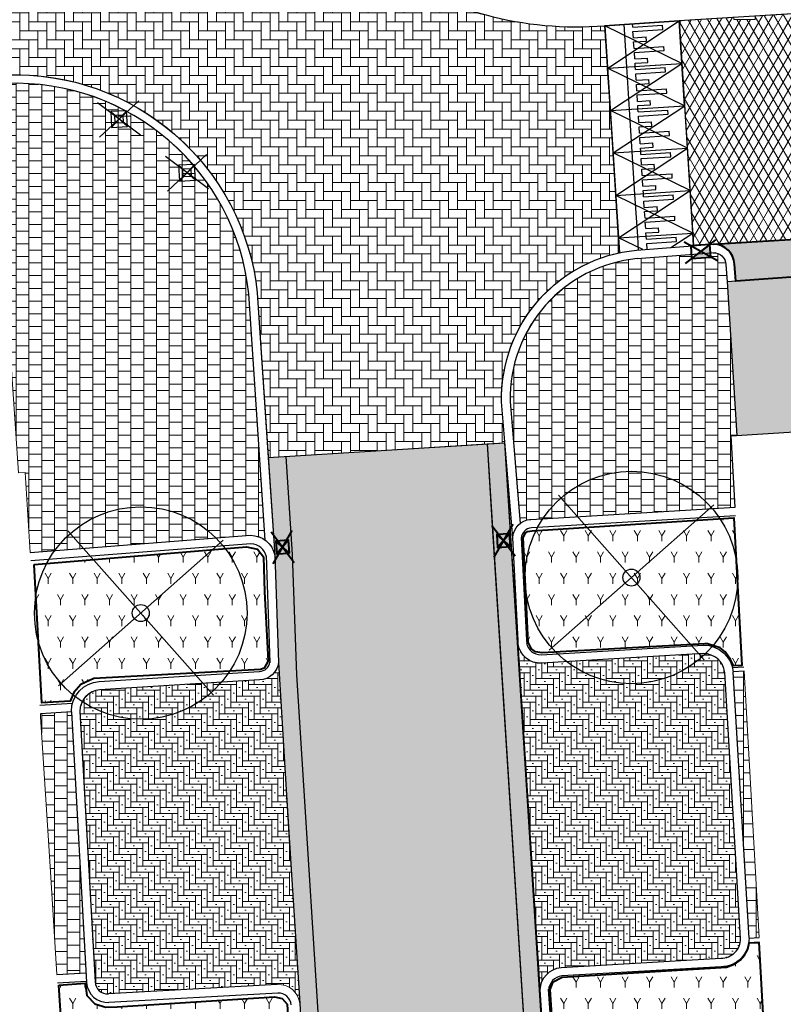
# Model space of a CAD drawing. Header units: metres. Extents: x -1 to 162893, y -2 to 502950.
# Tile 54 of 107: x 162458 to 162476, y 502722 to 502745. Entities that reach past the tile are written whole.
import ezdxf

# ---------------------------------------------------------------- set-up
doc = ezdxf.new("R2010")
doc.units = ezdxf.units.M
for name, color, linetype, lineweight, true_color in [('V-BH-GR-BEPLANTING_CULTUUR-A', 92, 'Continuous', 40, 0x00bd00), ('V-BH-VH-VERHARDING_BETONSTRAATSTEEN-A-Grijs-opritjes', 253, 'Continuous', 40, 0x828282), ('V-WE-VH-VERHARDING_ASFALT-A', 252, 'Continuous', 13, 0x696969), ('V-WE-VH-VERHARDING_BSS_KF_ROOD_ELLEBOOGVERBAND-A', 13, 'Continuous', 13, 0xbd7e7e), ('V-WE-VH-VERHARDING_SBAKSTEEN-A - ROODBRUIN_KEPER', 242, 'Continuous', 13, 0xbd002e), ('V-WE-VH-VERHARDING_TEGEL_300x300x45_GRIJS-A', 253, 'Continuous', 13, 0x828282), ('V-WE-VH-VERHARDING_TEGEL_300x300x60_GRIJS-A', 15, 'Continuous', 13, 0x815656)]:
    doc.layers.add(name, color=color, linetype=linetype, lineweight=lineweight, true_color=true_color)
for name, color, linetype, lineweight in [('V-BH-RI-GWA_KOLK-S', 30, 'Continuous', 40), ('V-BH-VH-GOOT_GEBAKKENKLINKERS_KEIFORMAAT_4STREK-G', 3, 'Continuous', 30), ('V-BH-VH-KANTOPSLUITING_OPSLUITBAND_100X200-G', 150, 'Continuous', 30), ('V-BH-VH-KANTOPSLUITING_TROTTOIRBAND_180 200-G', 6, 'Continuous', 30), ('V-BH-VH-KANTOPSLUITING_VOORKANTBAND-G', 2, 'Continuous', 30), ('V-BH-VH-MATERIAALGRENS-G', 7, 'Continuous', 30), ('V-WE-GR-BEPLANTING-A-250', 92, 'Continuous', 18), ('V-WE-GR-BOOM-S', 1, 'Continuous', 30), ('V-WE-IE-MEUBILAIR_WEGMEUBILAIR_PAAL KUNSTSTOF-S', 7, 'Continuous', 30), ('V-WE-IE-MEUBILAIR_WEGMEUBILAIR_PAAL-S', 7, 'Continuous', 30), ('V-WE-VH-DREMPEL_PREFAB_ELEMENT-S', 30, 'Continuous', 30), ('V-WE-VH-GESLOTENVERHARDING_ASFALT-A-200', 12, 'Continuous', 18), ('V-WE-VH-OPENVERHARDING_BETONSTRAATSTEEN-A', 92, 'Continuous', 18), ('V-WE-VH-OPENVERHARDING_TEGEL-A', 92, 'Continuous', 18), ('V01-WE-VH-OPENVERHARDING_TEGEL-A', 92, 'Continuous', 18)]:
    doc.layers.add(name, color=color, linetype=linetype, lineweight=lineweight)
doc.layers.add('X01-XX-AL-HULPLIJN 01-G', color=1, linetype='Continuous', lineweight=18, true_color=0xff0000, plot=False)
pattern_1 = [(0, (0, 0), (0.3, 0.15), [0.3, -0.3]), (90, (0, 0), (-0.3, 2e-17), [])]
pattern_2 = [(0, (0, 0), (0.138, 0.138), [0.552, -0.276]), (270, (0, 0.414), (0.138, 0.138), [0.552, -0.276]), (0, (0.345, 0.069), (0.138, 0.138), [0, -0.828]), (0, (0.069, 0.207), (0.138, 0.138), [0, -0.828])]
pattern_3 = [(60, (162509.3586, 502748.52543), (-0.288675, 0.5), [0.144338, -0.433013]), (120, (162509.3586, 502748.52543), (-0.57735, -1e-07), [0.144338, -0.433013]), (270, (162509.35858, 502748.52543), (0.288675, -0.5), [0.125, -0.875])]

# ---------------------------------------------------------------- blocks, each defined once
blk = doc.blocks.new('V-SIE-WEG_PAAL_KUNSTSTOF1')
at = {"layer": 'V-WE-IE-MEUBILAIR_WEGMEUBILAIR_PAAL KUNSTSTOF-S'}
for p, q in [((0.504, -0.38), (-0.504, 0.38)), ((-0.461, -0.43), (0.461, 0.43)), ((-0.197, 0.178), (0.197, -0.178)), ((0.178, 0.197), (-0.178, -0.197))]:
    blk.add_line(p, q, dxfattribs=at)
at = {"layer": 'V-WE-IE-MEUBILAIR_WEGMEUBILAIR_PAAL KUNSTSTOF-S', "flags": 128}
for points in [[(-0.178, -0.197), (0.197, -0.178), (0.178, 0.197), (-0.197, 0.178), (-0.178, -0.197)], [(-0.098, 0.089), (0.089, 0.099), (0.099, -0.089), (-0.089, -0.099), (-0.098, 0.089)]]:
    blk.add_lwpolyline(points, dxfattribs=at)
blk = doc.blocks.new('V-SIE-WEG_PAAL_KUNSTSTOF2')
at = {"layer": 'V-WE-IE-MEUBILAIR_WEGMEUBILAIR_PAAL KUNSTSTOF-S'}
for p, q in [((0.504, -0.38), (-0.504, 0.38)), ((-0.461, -0.43), (0.461, 0.43)), ((-0.197, 0.178), (0.197, -0.178)), ((0.178, 0.197), (-0.178, -0.197))]:
    blk.add_line(p, q, dxfattribs=at)
at = {"layer": 'V-WE-IE-MEUBILAIR_WEGMEUBILAIR_PAAL KUNSTSTOF-S', "flags": 128}
for points in [[(-0.178, -0.197), (0.197, -0.178), (0.178, 0.197), (-0.197, 0.178), (-0.178, -0.197)], [(-0.098, 0.089), (0.089, 0.099), (0.099, -0.089), (-0.089, -0.099), (-0.098, 0.089)]]:
    blk.add_lwpolyline(points, dxfattribs=at)
blk = doc.blocks.new('V-SRI-KOLK_STRAAT_300X300-SO3')
at = {"layer": 'V-BH-RI-GWA_KOLK-S', "ltscale": 0.02}
for p, q in [((-0.423, 0.349), (0.124, -0.368)), ((-0.375, -0.4), (0.076, 0.381))]:
    blk.add_line(p, q, dxfattribs=at)
at = {"layer": 'V-BH-RI-GWA_KOLK-S', "ltscale": 0.2}
for p, q in [((0.009, -0.15), (-0.309, 0.131)), ((-0.009, 0.15), (-0.29, -0.169))]:
    blk.add_line(p, q, dxfattribs=at)
at = {"layer": 'V-BH-RI-GWA_KOLK-S', "ltscale": 0.2, "flags": 128}
blk.add_lwpolyline([(0.009, -0.15), (-0.009, 0.15), (-0.309, 0.131), (-0.29, -0.169), (0.009, -0.15)], dxfattribs=at)
blk = doc.blocks.new('V-SRI-KOLK_STRAAT_300X300-SO4')
at = {"layer": 'V-BH-RI-GWA_KOLK-S', "ltscale": 0.02}
for p, q in [((-0.423, 0.349), (0.124, -0.368)), ((-0.375, -0.4), (0.076, 0.381))]:
    blk.add_line(p, q, dxfattribs=at)
at = {"layer": 'V-BH-RI-GWA_KOLK-S', "ltscale": 0.2}
for p, q in [((0.009, -0.15), (-0.309, 0.131)), ((-0.009, 0.15), (-0.29, -0.169))]:
    blk.add_line(p, q, dxfattribs=at)
at = {"layer": 'V-BH-RI-GWA_KOLK-S', "ltscale": 0.2, "flags": 128}
blk.add_lwpolyline([(0.009, -0.15), (-0.009, 0.15), (-0.309, 0.131), (-0.29, -0.169), (0.009, -0.15)], dxfattribs=at)
blk = doc.blocks.new('V-SRI-KOLK_TROTTOIR-SO73')
at = {"layer": 'V-BH-RI-GWA_KOLK-S', "linetype": 'Continuous'}
blk.add_hatch(color=256, dxfattribs=at).paths.add_polyline_path([(-0.213, -0.167), (0.236, -0.132), (0.213, 0.167)])
at = {"layer": 'V-BH-RI-GWA_KOLK-S', "ltscale": 0.02}
for p, q in [((-0.355, -0.278), (0.355, 0.278)), ((0.393, -0.221), (-0.393, 0.221))]:
    blk.add_line(p, q, dxfattribs=at)
at = {"layer": 'V-BH-RI-GWA_KOLK-S', "ltscale": 0.2}
blk.add_line((0.213, 0.167), (-0.213, -0.167), dxfattribs=at)
at = {"layer": 'V-BH-RI-GWA_KOLK-S', "ltscale": 0.2, "flags": 128}
blk.add_lwpolyline([(0.213, 0.167), (-0.236, 0.132), (-0.213, -0.167), (0.236, -0.132), (0.213, 0.167)], dxfattribs=at)
blk = doc.blocks.new('V-SVH-DREMPEL_PREFAB_1750X10005')
at = {"layer": 'V-WE-VH-DREMPEL_PREFAB_ELEMENT-S'}
for p, q in [((-1.811, 0.886), (-0.064, 0.998)), ((-1.157, 0.852), (-1.162, 0.927)), ((0, 0), (-0.064, 0.998)), ((-1.746, -0.112), (-1.811, 0.886)), ((-1.297, -0.084), (-1.362, 0.914)), ((-1.157, 0.852), (-0.459, 0.897)), ((-1.151, 0.753), (-0.452, 0.798)), ((-1.141, 0.603), (-1.151, 0.753)), ((-0.452, 0.798), (-0.459, 0.897)), ((-1.141, 0.603), (-0.842, 0.622)), ((-1.135, 0.503), (-0.835, 0.522)), ((-1.125, 0.353), (-1.135, 0.503)), ((-0.835, 0.522), (-0.842, 0.622)), ((-1.125, 0.353), (-0.426, 0.398)), ((-1.119, 0.254), (-0.42, 0.299)), ((-1.109, 0.104), (-1.119, 0.254)), ((-0.42, 0.299), (-0.426, 0.398)), ((-1.746, -0.112), (0, 0)), ((-1.109, 0.104), (-0.81, 0.123)), ((-1.103, 0.004), (-0.803, 0.023)), ((-1.098, -0.071), (-1.103, 0.004)), ((-0.803, 0.023), (-0.81, 0.123))]:
    blk.add_line(p, q, dxfattribs=at)
at = {"layer": 'V-WE-VH-DREMPEL_PREFAB_ELEMENT-S', "flags": 128}
for points in [[(-1.746, -0.112), (-0.064, 0.998)], [(0, 0), (-1.811, 0.886)]]:
    blk.add_lwpolyline(points, dxfattribs=at)
blk = doc.blocks.new('V-SVH-DREMPEL_PREFAB_1750X10008')
at = {"layer": 'V-WE-VH-DREMPEL_PREFAB_ELEMENT-S'}
for p, q in [((-1.811, 0.886), (-0.064, 0.998)), ((-1.157, 0.852), (-1.162, 0.927)), ((0, 0), (-0.064, 0.998)), ((-1.746, -0.112), (-1.811, 0.886)), ((-1.297, -0.084), (-1.362, 0.914)), ((-1.157, 0.852), (-0.459, 0.897)), ((-1.151, 0.753), (-0.452, 0.798)), ((-1.141, 0.603), (-1.151, 0.753)), ((-0.452, 0.798), (-0.459, 0.897)), ((-1.141, 0.603), (-0.842, 0.622)), ((-1.135, 0.503), (-0.835, 0.522)), ((-1.125, 0.353), (-1.135, 0.503)), ((-0.835, 0.522), (-0.842, 0.622)), ((-1.125, 0.353), (-0.426, 0.398)), ((-1.119, 0.254), (-0.42, 0.299)), ((-1.109, 0.104), (-1.119, 0.254)), ((-0.42, 0.299), (-0.426, 0.398)), ((-1.746, -0.112), (0, 0)), ((-1.109, 0.104), (-0.81, 0.123)), ((-1.103, 0.004), (-0.803, 0.023)), ((-1.098, -0.071), (-1.103, 0.004)), ((-0.803, 0.023), (-0.81, 0.123))]:
    blk.add_line(p, q, dxfattribs=at)
at = {"layer": 'V-WE-VH-DREMPEL_PREFAB_ELEMENT-S', "flags": 128}
for points in [[(-1.746, -0.112), (-0.064, 0.998)], [(0, 0), (-1.811, 0.886)]]:
    blk.add_lwpolyline(points, dxfattribs=at)
blk = doc.blocks.new('V-SVH-DREMPEL_PREFAB_1750X10009')
at = {"layer": 'V-WE-VH-DREMPEL_PREFAB_ELEMENT-S'}
for p, q in [((-1.811, 0.886), (-0.064, 0.998)), ((-1.157, 0.852), (-1.162, 0.927)), ((0, 0), (-0.064, 0.998)), ((-1.746, -0.112), (-1.811, 0.886)), ((-1.297, -0.084), (-1.362, 0.914)), ((-1.157, 0.852), (-0.459, 0.897)), ((-1.151, 0.753), (-0.452, 0.798)), ((-1.141, 0.603), (-1.151, 0.753)), ((-0.452, 0.798), (-0.459, 0.897)), ((-1.141, 0.603), (-0.842, 0.622)), ((-1.135, 0.503), (-0.835, 0.522)), ((-1.125, 0.353), (-1.135, 0.503)), ((-0.835, 0.522), (-0.842, 0.622)), ((-1.125, 0.353), (-0.426, 0.398)), ((-1.119, 0.254), (-0.42, 0.299)), ((-1.109, 0.104), (-1.119, 0.254)), ((-0.42, 0.299), (-0.426, 0.398)), ((-1.746, -0.112), (0, 0)), ((-1.109, 0.104), (-0.81, 0.123)), ((-1.103, 0.004), (-0.803, 0.023)), ((-1.098, -0.071), (-1.103, 0.004)), ((-0.803, 0.023), (-0.81, 0.123))]:
    blk.add_line(p, q, dxfattribs=at)
at = {"layer": 'V-WE-VH-DREMPEL_PREFAB_ELEMENT-S', "flags": 128}
for points in [[(-1.746, -0.112), (-0.064, 0.998)], [(0, 0), (-1.811, 0.886)]]:
    blk.add_lwpolyline(points, dxfattribs=at)
blk = doc.blocks.new('V-SVH-DREMPEL_PREFAB_1750X100010')
at = {"layer": 'V-WE-VH-DREMPEL_PREFAB_ELEMENT-S'}
for p, q in [((-1.811, 0.886), (-0.064, 0.998)), ((-1.157, 0.852), (-1.162, 0.927)), ((0, 0), (-0.064, 0.998)), ((-1.746, -0.112), (-1.811, 0.886)), ((-1.297, -0.084), (-1.362, 0.914)), ((-1.157, 0.852), (-0.459, 0.897)), ((-1.151, 0.753), (-0.452, 0.798)), ((-1.141, 0.603), (-1.151, 0.753)), ((-0.452, 0.798), (-0.459, 0.897)), ((-1.141, 0.603), (-0.842, 0.622)), ((-1.135, 0.503), (-0.835, 0.522)), ((-1.125, 0.353), (-1.135, 0.503)), ((-0.835, 0.522), (-0.842, 0.622)), ((-1.125, 0.353), (-0.426, 0.398)), ((-1.119, 0.254), (-0.42, 0.299)), ((-1.109, 0.104), (-1.119, 0.254)), ((-0.42, 0.299), (-0.426, 0.398)), ((-1.746, -0.112), (0, 0)), ((-1.109, 0.104), (-0.81, 0.123)), ((-1.103, 0.004), (-0.803, 0.023)), ((-1.098, -0.071), (-1.103, 0.004)), ((-0.803, 0.023), (-0.81, 0.123))]:
    blk.add_line(p, q, dxfattribs=at)
at = {"layer": 'V-WE-VH-DREMPEL_PREFAB_ELEMENT-S', "flags": 128}
for points in [[(-1.746, -0.112), (-0.064, 0.998)], [(0, 0), (-1.811, 0.886)]]:
    blk.add_lwpolyline(points, dxfattribs=at)
blk = doc.blocks.new('V-SVH-DREMPEL_PREFAB_1750X100011')
at = {"layer": 'V-WE-VH-DREMPEL_PREFAB_ELEMENT-S'}
for p, q in [((-1.811, 0.886), (-0.064, 0.998)), ((-1.157, 0.852), (-1.162, 0.927)), ((0, 0), (-0.064, 0.998)), ((-1.746, -0.112), (-1.811, 0.886)), ((-1.297, -0.084), (-1.362, 0.914)), ((-1.157, 0.852), (-0.459, 0.897)), ((-1.151, 0.753), (-0.452, 0.798)), ((-1.141, 0.603), (-1.151, 0.753)), ((-0.452, 0.798), (-0.459, 0.897)), ((-1.141, 0.603), (-0.842, 0.622)), ((-1.135, 0.503), (-0.835, 0.522)), ((-1.125, 0.353), (-1.135, 0.503)), ((-0.835, 0.522), (-0.842, 0.622)), ((-1.125, 0.353), (-0.426, 0.398)), ((-1.119, 0.254), (-0.42, 0.299)), ((-1.109, 0.104), (-1.119, 0.254)), ((-0.42, 0.299), (-0.426, 0.398)), ((-1.746, -0.112), (0, 0)), ((-1.109, 0.104), (-0.81, 0.123)), ((-1.103, 0.004), (-0.803, 0.023)), ((-1.098, -0.071), (-1.103, 0.004)), ((-0.803, 0.023), (-0.81, 0.123))]:
    blk.add_line(p, q, dxfattribs=at)
at = {"layer": 'V-WE-VH-DREMPEL_PREFAB_ELEMENT-S', "flags": 128}
for points in [[(-1.746, -0.112), (-0.064, 0.998)], [(0, 0), (-1.811, 0.886)]]:
    blk.add_lwpolyline(points, dxfattribs=at)
blk = doc.blocks.new('V-SGR-BOOM_00137')
at = {"layer": 'V-WE-GR-BOOM-S', "ltscale": 0.0025}
for p, q in [((1.712, -1.936), (-1.712, 1.936)), ((1.936, 1.712), (-1.936, -1.712))]:
    blk.add_line(p, q, dxfattribs=at)
at = {"layer": 'V-WE-GR-BOOM-S', "ltscale": 2.5}
for radius in [2.5, 0.2]:
    blk.add_circle((0, 0), radius, dxfattribs=at)
blk = doc.blocks.new('V-SGR-BOOM_00138')
at = {"layer": 'V-WE-GR-BOOM-S', "ltscale": 0.0025}
for p, q in [((1.712, -1.936), (-1.712, 1.936)), ((1.936, 1.712), (-1.936, -1.712))]:
    blk.add_line(p, q, dxfattribs=at)
at = {"layer": 'V-WE-GR-BOOM-S', "ltscale": 2.5}
for radius in [2.5, 0.2]:
    blk.add_circle((0, 0), radius, dxfattribs=at)

msp = doc.modelspace()

# ---------------------------------------------------------------- hatches: boundary and pattern name
at = {"layer": 'V-BH-VH-GOOT_GEBAKKENKLINKERS_KEIFORMAAT_4STREK-G'}
h = msp.add_hatch(dxfattribs=at)
h.set_pattern_fill('AVH-SBS_DIKFORMAAT_HALFST', color=256, scale=2, pattern_type=2)
h.set_pattern_definition([(0, (0, 0), (0, 0.1), []), (90, (0.4, 0), (-0.4, 2e-17), [0.1, -0.1]), (90, (0.2, 0.1), (-0.4, 2e-17), [0.1, -0.1]), (0, (0.2, 0.05), (0, 0.2), [0, -0.2, 0, 0, 0]), (0, (0.2, 0.15), (0, 0.2), [0, -0.2, 0, 0, 0])])
edge = h.paths.add_edge_path()
edge.add_line((162471.489, 502708.512), (162470.538, 502708.453))
edge.add_line((162470.538, 502708.453), (162468.874, 502734.693))
edge.add_line((162468.874, 502734.693), (162469.293, 502734.72))
edge.add_line((162469.293, 502734.72), (162469.594, 502729.983))
edge.add_line((162469.594, 502729.983), (162470.934, 502708.975))
edge.add_arc((162471.477, 502709.061), 0.55, 189.0493, 271.2786)
edge = h.paths.add_edge_path()
edge.add_line((162463.728, 502734.373), (162464.148, 502734.399))
edge.add_line((162464.148, 502734.399), (162464.302, 502732.086))
edge.add_line((162464.302, 502732.086), (162464.4, 502729.259))
edge.add_line((162464.4, 502729.259), (162465.731, 502708.154))
edge.add_line((162465.731, 502708.154), (162464.797, 502708.096))
edge.add_arc((162464.719, 502708.664), 0.574, 277.8543, 352.1457)
edge.add_line((162465.287, 502708.586), (162463.966, 502729.548))
edge.add_line((162463.966, 502729.548), (162463.881, 502732.072))
edge.add_line((162463.881, 502732.072), (162463.728, 502734.373))
at = {"layer": 'V-WE-GR-BEPLANTING-A-250'}
h = msp.add_hatch(dxfattribs=at)
h.set_pattern_fill('AGR-BEPLANTING_SOORT_01-SO', color=256, scale=0.5, pattern_type=2)
h.set_pattern_definition(pattern_3)
h.paths.add_polyline_path([(162469.934, 502732.648), (162474.678, 502732.949), (162474.866, 502729.478), (162474.667, 502729.468), (162474.6, 502729.616), (162474.469, 502729.803), (162474.355, 502729.893), (162474.061, 502729.989), (162473.993, 502729.989), (162470.167, 502729.774), (162470.012, 502729.801), (162469.921, 502729.868), (162469.842, 502730.025), (162469.723, 502732.486), (162469.775, 502732.59), (162469.828, 502732.63)])
h = msp.add_hatch(dxfattribs=at)
h.set_pattern_fill('AGR-BEPLANTING_SOORT_01-SO', color=256, scale=0.5, pattern_type=2)
h.set_pattern_definition(pattern_3)
h.paths.add_polyline_path([(162458.225, 502731.856), (162463.22, 502732.266), (162463.472, 502732.213), (162463.62, 502732.037), (162463.643, 502731.213), (162463.725, 502729.585), (162463.635, 502729.417), (162463.545, 502729.386), (162459.628, 502729.17), (162459.322, 502729.031), (162459.155, 502728.841), (162459.067, 502728.64), (162458.4, 502728.6)])
h = msp.add_hatch(dxfattribs=at)
h.set_pattern_fill('AGR-BEPLANTING_SOORT_01-SO', color=256, scale=0.5, pattern_type=2)
h.set_pattern_definition(pattern_3)
h.paths.add_polyline_path([(162475.491, 502718.914), (162475.296, 502718.907), (162475.24, 502719.09), (162475.113, 502719.269), (162474.912, 502719.371), (162474.754, 502719.442), (162474.585, 502719.433), (162470.882, 502719.254), (162470.698, 502719.293), (162470.514, 502719.464), (162470.5, 502719.68), (162470.356, 502721.853), (162470.425, 502722.036), (162470.637, 502722.145), (162474.505, 502722.38), (162474.706, 502722.456), (162474.828, 502722.542), (162474.929, 502722.663), (162475.008, 502722.802), (162475.038, 502722.951), (162475.264, 502722.959)])
h = msp.add_hatch(dxfattribs=at)
h.set_pattern_fill('AGR-BEPLANTING_SOORT_01-SO', color=256, scale=0.5, pattern_type=2)
h.set_pattern_definition(pattern_3)
h.paths.add_polyline_path([(162458.8, 502721.96), (162459.423, 502722.003), (162459.465, 502721.714), (162459.653, 502721.516), (162459.852, 502721.456), (162459.906, 502721.439), (162460.176, 502721.447), (162463.875, 502721.684), (162464.059, 502721.645), (162464.174, 502721.507), (162464.19, 502721.254), (162464.325, 502719.12), (162464.256, 502718.95), (162464.143, 502718.876), (162460.236, 502718.613), (162460.005, 502718.543), (162459.854, 502718.432), (162459.728, 502718.289), (162459.705, 502718.059), (162459.065, 502718.018)])
at = {"layer": 'V-WE-VH-GESLOTENVERHARDING_ASFALT-A-200'}
h = msp.add_hatch(dxfattribs=at)
h.set_pattern_fill('AVH-ASFALT-SO', color=256, scale=0.2, pattern_type=2)
h.set_pattern_definition([(60, (0, 0), (-0.17320508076, 0.1), []), (120, (0, 0), (-0.17320508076, -0.1), [])])
edge = h.paths.add_edge_path()
edge.add_arc((162480.41, 502739.277), 0.5, 93.2507, 94.2364)
edge.add_line((162480.373, 502739.775), (162479.615, 502739.719))
edge.add_arc((162479.652, 502739.221), 0.5, 94.2364, 96.7671)
edge.add_line((162479.593, 502739.717), (162474.21, 502739.391))
edge.add_line((162474.21, 502739.391), (162474.111, 502739.384))
edge.add_line((162474.111, 502739.384), (162473.732, 502739.355))
edge.add_line((162473.732, 502739.355), (162473.392, 502744.643))
edge.add_line((162473.392, 502744.643), (162474.677, 502744.723))
edge.add_line((162474.677, 502744.723), (162474.677, 502744.677))
edge.add_line((162474.677, 502744.677), (162475.177, 502744.677))
edge.add_line((162475.177, 502744.677), (162475.177, 502744.755))
edge.add_line((162475.177, 502744.755), (162499.577, 502746.279))
edge.add_line((162499.577, 502746.279), (162506.065, 502746.682))
edge.add_line((162506.065, 502746.682), (162506.564, 502746.713))
edge.add_line((162506.564, 502746.713), (162514.592, 502747.211))
edge.add_line((162514.592, 502747.211), (162514.592, 502747.211))
edge.add_line((162514.592, 502747.211), (162515.041, 502747.239))
edge.add_line((162515.041, 502747.239), (162535.121, 502748.485))
edge.add_line((162535.121, 502748.485), (162535.121, 502748.485))
edge.add_line((162535.121, 502748.485), (162535.57, 502748.513))
edge.add_line((162535.57, 502748.513), (162537.938, 502748.659))
edge.add_line((162537.938, 502748.659), (162538.242, 502743.395))
edge.add_line((162538.242, 502743.395), (162538.228, 502743.394))
edge.add_line((162538.228, 502743.394), (162537.129, 502743.329))
edge.add_line((162537.129, 502743.329), (162537.036, 502743.322))
edge.add_line((162537.036, 502743.322), (162536.587, 502743.288))
edge.add_line((162536.587, 502743.288), (162536.588, 502743.286))
edge.add_line((162536.588, 502743.286), (162536.157, 502743.252))
edge.add_line((162536.157, 502743.252), (162518.478, 502742.156))
edge.add_line((162518.478, 502742.156), (162517.368, 502742.086))
edge.add_line((162517.368, 502742.086), (162499.287, 502741.007))
edge.add_line((162499.287, 502741.007), (162498.416, 502740.956))
edge.add_line((162498.416, 502740.956), (162480.381, 502739.776))
at = {"layer": 'V-WE-VH-OPENVERHARDING_BETONSTRAATSTEEN-A'}
h = msp.add_hatch(dxfattribs=at)
h.set_pattern_fill('AVH-BSS_KEIFORMAAT_HALFST', color=256, scale=2, angle=90, pattern_type=2)
h.set_pattern_definition([(90, (0, 0), (-0.21, 0.21), [0.21, -0.21]), (180, (0, 0), (-3e-17, -0.21), [])])
edge = h.paths.add_edge_path()
edge.add_arc((162480.41, 502739.277), 0.5, 3.6225, 93.2507)
edge.add_line((162480.381, 502739.776), (162498.416, 502740.956))
edge.add_arc((162498.461, 502740.442), 0.516, 95.0305, 187.5057)
edge.add_line((162497.95, 502740.375), (162497.948, 502740.029))
edge.add_line((162497.948, 502740.029), (162480.932, 502738.941))
edge.add_line((162480.932, 502738.941), (162480.909, 502739.308))
edge = h.paths.add_edge_path()
edge.add_line((162479.153, 502739.191), (162479.174, 502738.84))
edge.add_line((162479.174, 502738.84), (162474.721, 502738.519))
edge.add_line((162474.721, 502738.519), (162474.692, 502738.924))
edge.add_arc((162474.199, 502738.898), 0.494, 3.0715, 88.7326)
edge.add_line((162474.21, 502739.391), (162479.593, 502739.717))
edge.add_arc((162479.652, 502739.221), 0.5, 96.7671, 183.389)
edge = h.paths.add_edge_path()
edge.add_arc((162499.26, 502740.414), 0.594, 10.0147, 87.4102)
edge.add_line((162499.287, 502741.007), (162517.326, 502742.083))
edge.add_arc((162517.371, 502741.586), 0.5, 95.2405, 182.3359)
edge.add_line((162516.872, 502741.565), (162516.901, 502741.178))
edge.add_line((162516.901, 502741.178), (162499.85, 502740.121))
edge.add_line((162499.85, 502740.121), (162499.85, 502740.136))
edge.add_line((162499.85, 502740.136), (162499.845, 502740.517))
edge = h.paths.add_edge_path()
edge.add_arc((162536.211, 502742.755), 0.5, 94.5294, 184.0783)
edge.add_line((162535.713, 502742.719), (162535.739, 502742.351))
edge.add_line((162535.739, 502742.351), (162518.999, 502741.314))
edge.add_line((162518.999, 502741.314), (162518.99, 502741.669))
edge.add_arc((162518.49, 502741.656), 0.5, 1.4764, 93.6085)
edge.add_line((162518.459, 502742.155), (162518.478, 502742.156))
edge.add_line((162518.478, 502742.156), (162536.157, 502743.252))
edge.add_line((162536.157, 502743.252), (162536.172, 502743.253))
at = {"layer": 'V-WE-VH-OPENVERHARDING_TEGEL-A'}
h = msp.add_hatch(dxfattribs=at)
h.set_pattern_fill('AVH-TEGEL_300X300_HALFST', color=256, pattern_type=2)
h.set_pattern_definition(pattern_1)
h.paths.add_polyline_path([(162479.174, 502738.84), (162479.205, 502738.312), (162480.964, 502738.437), (162480.932, 502738.941), (162497.948, 502740.029), (162497.967, 502739.522), (162499.87, 502739.651), (162499.85, 502740.121), (162516.901, 502741.178), (162516.948, 502740.519), (162519.026, 502740.66), (162518.999, 502741.314), (162535.739, 502742.351), (162535.786, 502741.69), (162535.969, 502738.724), (162535.794, 502738.713), (162531.573, 502738.449), (162529.507, 502738.32), (162525.285, 502738.055), (162523.219, 502737.926), (162518.997, 502737.662), (162516.931, 502737.533), (162512.71, 502737.268), (162510.644, 502737.139), (162506.422, 502736.875), (162505.458, 502736.815), (162505.458, 502737.15), (162504.658, 502737.15), (162504.658, 502736.765), (162504.356, 502736.746), (162500.134, 502736.481), (162500.074, 502737.481), (162499.953, 502737.474), (162499.953, 502737.482), (162499.952, 502737.501), (162499.95, 502737.52), (162499.945, 502737.539), (162499.939, 502737.558), (162499.931, 502737.577), (162499.921, 502737.595), (162499.909, 502737.612), (162499.895, 502737.628), (162499.88, 502737.643), (162499.864, 502737.656), (162499.846, 502737.668), (162499.828, 502737.677), (162499.809, 502737.685), (162499.79, 502737.69), (162499.772, 502737.694), (162499.753, 502737.696), (162499.353, 502737.696), (162499.338, 502737.694), (162499.342, 502737.698), (162499.357, 502737.712), (162499.371, 502737.729), (162499.383, 502737.746), (162499.393, 502737.764), (162499.401, 502737.783), (162499.407, 502737.802), (162499.412, 502737.821), (162499.414, 502737.84), (162499.415, 502737.859), (162499.414, 502737.878), (162499.412, 502737.897), (162499.407, 502737.916), (162499.401, 502737.935), (162499.393, 502737.954), (162499.383, 502737.972), (162499.371, 502737.989), (162499.357, 502738.005), (162499.342, 502738.02), (162499.326, 502738.033), (162499.308, 502738.045), (162499.29, 502738.054), (162499.271, 502738.062), (162499.252, 502738.067), (162499.234, 502738.071), (162499.215, 502738.073), (162498.815, 502738.073), (162498.797, 502738.071), (162498.778, 502738.067), (162498.759, 502738.062), (162498.74, 502738.054), (162498.722, 502738.045), (162498.704, 502738.033), (162498.688, 502738.02), (162498.673, 502738.006), (162498.659, 502737.989), (162498.647, 502737.972), (162498.637, 502737.954), (162498.629, 502737.935), (162498.623, 502737.916), (162498.618, 502737.897), (162498.616, 502737.878), (162498.615, 502737.859), (162498.616, 502737.84), (162498.618, 502737.821), (162498.623, 502737.802), (162498.629, 502737.783), (162498.637, 502737.764), (162498.647, 502737.746), (162498.659, 502737.729), (162498.673, 502737.713), (162498.688, 502737.698), (162498.704, 502737.685), (162498.722, 502737.673), (162498.74, 502737.664), (162498.759, 502737.656), (162498.778, 502737.651), (162498.796, 502737.647), (162498.815, 502737.645), (162499.215, 502737.645), (162499.23, 502737.647), (162499.226, 502737.643), (162499.211, 502737.629), (162499.197, 502737.612), (162499.185, 502737.595), (162499.175, 502737.577), (162499.167, 502737.558), (162499.161, 502737.539), (162499.156, 502737.52), (162499.154, 502737.501), (162499.153, 502737.482), (162499.154, 502737.463), (162499.156, 502737.444), (162499.16, 502737.427), (162497.883, 502737.351), (162497.942, 502736.344), (162493.846, 502736.088), (162491.78, 502735.959), (162487.559, 502735.694), (162485.493, 502735.565), (162481.479, 502735.314), (162481.412, 502736.288), (162479.156, 502736.15), (162479.205, 502735.172), (162474.745, 502734.893), (162474.522, 502738.505)])
at = {"layer": 'V-WE-VH-VERHARDING_BSS_KF_ROOD_ELLEBOOGVERBAND-A'}
h = msp.add_hatch(dxfattribs=at)
h.set_pattern_fill('AVH-BSS_KEIFORMAAT_ELLEBOOG', color=256, scale=2, pattern_type=2)
h.set_pattern_definition([(0, (0, 0), (0.21, 0.21), [0.63, -0.21]), (270, (0, 0.42), (0.21, 0.21), [0.63, -0.21])])
edge = h.paths.add_edge_path()
edge.add_line((162457.279, 502748.589), (162462.2, 502748.916))
edge.add_arc((162462.34, 502747.904), 1.022, 50.6382, 97.8733, ccw=False)
edge.add_line((162462.988, 502748.693), (162466.306, 502745.947))
edge.add_arc((162470.989, 502752.829), 8.325, 235.7664, 274.4691)
edge.add_line((162471.638, 502744.53), (162471.989, 502739.189))
edge.add_arc((162472.728, 502735.754), 3.514, 102.1351, 181.2358)
edge.add_line((162469.215, 502735.678), (162469.293, 502734.72))
edge.add_line((162469.293, 502734.72), (162463.728, 502734.373))
edge.add_line((162463.728, 502734.373), (162463.47, 502738.243))
edge.add_arc((162457.776, 502737.652), 5.725, 5.9298, 91.4228)
edge.add_line((162457.634, 502743.375), (162457.279, 502748.589))
at = {"layer": 'V-WE-VH-VERHARDING_SBAKSTEEN-A - ROODBRUIN_KEPER'}
h = msp.add_hatch(dxfattribs=at)
h.set_pattern_fill('AVH-SBS_DIKFORMAAT_KEPER-SO', color=256, scale=0.2, pattern_type=2)
h.set_pattern_definition([(45, (0, 0), (0, 0.195161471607), [0.552, -0.276]), (135, (0.09758, 0.09758), (1e-17, 0.195161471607), [0.552, -0.276]), (0, (0.19516, 0.09758), (0.29274222, 0.09758074), [0, -0.58548442])])
h.paths.add_polyline_path([(162465.731, 502708.154), (162464.4, 502729.259), (162464.302, 502732.086), (162464.148, 502734.399), (162468.874, 502734.694), (162468.997, 502732.765), (162469.706, 502721.573), (162470.538, 502708.453)])
h = msp.add_hatch(dxfattribs=at)
h.set_pattern_fill('AVH-SBS_DIKFORMAAT_ELLEBOOG-SO', color=256, scale=0.2, pattern_type=2)
h.set_pattern_definition(pattern_2)
edge = h.paths.add_edge_path()
edge.add_line((162469.607, 502729.983), (162470.121, 502721.846))
edge.add_arc((162470.676, 502721.822), 0.555, 96.1942, 177.501, ccw=False)
edge.add_line((162470.616, 502722.374), (162474.374, 502722.591))
edge.add_arc((162474.381, 502723.044), 0.453, 269.0577, 361.1909)
edge.add_line((162474.834, 502723.053), (162474.463, 502729.316))
edge.add_arc((162473.968, 502729.259), 0.498, 6.6206, 90.441)
edge.add_line((162473.964, 502729.757), (162470.153, 502729.532))
edge.add_arc((162470.122, 502730.051), 0.52, 187.5073, 273.3788, ccw=False)
h = msp.add_hatch(dxfattribs=at)
h.set_pattern_fill('AVH-SBS_DIKFORMAAT_ELLEBOOG-SO', color=256, scale=0.2, pattern_type=2)
h.set_pattern_definition(pattern_2)
edge = h.paths.add_edge_path()
edge.add_line((162464.467, 502721.522), (162463.966, 502729.548))
edge.add_arc((162463.514, 502729.591), 0.454, 271.4796, 354.6155, ccw=False)
edge.add_line((162463.526, 502729.137), (162459.769, 502728.906))
edge.add_arc((162459.8, 502728.406), 0.501, 93.5184, 181.0441)
edge.add_line((162459.299, 502728.397), (162459.656, 502722.032))
edge.add_arc((162459.955, 502722.049), 0.3, 183.2088, 273.184)
edge.add_line((162459.972, 502721.75), (162463.941, 502721.971))
edge.add_arc((162463.974, 502721.477), 0.495, 5.2474, 93.7887, ccw=False)
at = {"layer": 'V01-WE-VH-OPENVERHARDING_TEGEL-A'}
h = msp.add_hatch(dxfattribs=at)
h.set_pattern_fill('AVH-TEGEL_300X300_HALFST', color=256, pattern_type=2)
h.set_pattern_definition(pattern_1)
edge = h.paths.add_edge_path()
edge.add_arc((162627.381, 502775.541), 0.5, 92.7897, 183.9482)
edge.add_line((162626.882, 502775.506), (162626.882, 502775.506))
edge.add_line((162626.882, 502775.506), (162626.882, 502775.506))
edge.add_arc((162627.423, 502775.506), 0.541, 179.9331, 180.0669)
edge.add_line((162626.882, 502775.505), (162626.2, 502787.031))
edge.add_line((162626.2, 502787.031), (162626.195, 502787.103))
edge.add_arc((162626.694, 502787.136), 0.5, 183.727, 273.2892)
edge.add_line((162626.723, 502786.637), (162626.661, 502786.632))
edge.add_line((162626.661, 502786.632), (162626.704, 502786.635))
edge.add_line((162626.704, 502786.635), (162627.164, 502786.67))
edge.add_line((162627.164, 502786.67), (162627.803, 502776.062))
edge.add_line((162627.803, 502776.062), (162627.356, 502776.04))
edge = h.paths.add_edge_path()
edge.add_arc((162627.48, 502774.467), 0.5, 189.5311, 274.4349)
edge.add_line((162627.518, 502773.968), (162627.929, 502774))
edge.add_line((162627.929, 502774), (162628.572, 502763.431))
edge.add_line((162628.572, 502763.431), (162628.134, 502763.406))
edge.add_arc((162628.162, 502762.907), 0.5, 93.2452, 182.8979)
edge.add_line((162627.662, 502762.882), (162627.662, 502762.891))
edge.add_line((162627.662, 502762.891), (162626.986, 502774.373))
edge.add_arc((162627.439, 502774.433), 0.457, 187.606, 188.6542)
edge.add_line((162626.987, 502774.365), (162626.988, 502774.359))
edge.add_line((162626.988, 502774.359), (162626.99, 502774.346))
edge.add_line((162626.99, 502774.346), (162626.996, 502774.32))
edge.add_line((162626.996, 502774.32), (162626.999, 502774.306))
edge.add_line((162626.999, 502774.306), (162627.003, 502774.294))
edge.add_line((162627.003, 502774.294), (162627.012, 502774.268))
edge.add_line((162627.012, 502774.268), (162627.019, 502774.252))
edge.add_line((162627.019, 502774.252), (162626.997, 502774.317))
edge.add_arc((162627.439, 502774.433), 0.457, 192.4768, 194.8244, ccw=False)
edge.add_line((162626.993, 502774.335), (162626.986, 502774.384))
edge = h.paths.add_edge_path()
edge.add_arc((162629.707, 502737.833), 0.5, 93.5215, 181.2029)
edge.add_line((162629.207, 502737.822), (162629.206, 502737.882))
edge.add_line((162629.206, 502737.882), (162627.715, 502761.844))
edge.add_line((162627.715, 502761.844), (162627.714, 502761.861))
edge.add_arc((162628.214, 502761.886), 0.5, 182.8979, 273.2671)
edge.add_line((162628.242, 502761.387), (162628.696, 502761.413))
edge.add_line((162628.696, 502761.413), (162630.106, 502738.358))
edge.add_line((162630.106, 502738.358), (162629.676, 502738.332))
h.paths.add_polyline_path([(-0.819, -1.554), (47.99, -1.554), (47.99, 3.362), (-0.819, 3.362)], flags=9)
h = msp.add_hatch(dxfattribs=at)
h.set_pattern_fill('AVH-TEGEL_300X300_HALFST', color=256, pattern_type=2)
h.set_pattern_definition(pattern_1)
edge = h.paths.add_edge_path()
edge.add_line((162455.505, 502739.531), (162457.528, 502739.678))
edge.add_line((162457.528, 502739.678), (162457.528, 502738.871))
edge.add_line((162457.528, 502738.871), (162457.855, 502734.011))
edge.add_line((162457.855, 502734.011), (162458.015, 502734.021))
edge.add_line((162458.015, 502734.021), (162458.133, 502732.14))
edge.add_line((162458.133, 502732.14), (162463.22, 502732.534))
edge.add_arc((162463.276, 502731.815), 0.721, 58.0627, 94.4266, ccw=False)
edge.add_line((162463.657, 502732.427), (162463.271, 502738.226))
edge.add_arc((162457.776, 502737.652), 5.525, 5.968, 92.1939)
edge.add_line((162457.564, 502743.172), (162455.608, 502743.078))
edge.add_arc((162455.625, 502742.779), 0.3, 93.2455, 193.1498)
edge.add_line((162455.333, 502742.71), (162455.505, 502739.531))
h = msp.add_hatch(dxfattribs=at)
h.set_pattern_fill('AVH-TEGEL_300X300_HALFST', color=256, pattern_type=2)
h.set_pattern_definition(pattern_1)
edge = h.paths.add_edge_path()
edge.add_arc((162474.199, 502738.898), 0.294, 3.0715, 87.0523, ccw=False)
edge.add_line((162474.492, 502738.913), (162474.492, 502738.911))
edge.add_line((162474.492, 502738.911), (162474.522, 502738.505))
edge.add_line((162474.522, 502738.505), (162474.745, 502734.893))
edge.add_line((162474.745, 502734.893), (162474.612, 502734.885))
edge.add_line((162474.612, 502734.885), (162474.706, 502733.203))
edge.add_line((162474.706, 502733.203), (162469.904, 502732.916))
edge.add_arc((162469.937, 502732.457), 0.46, 94.0935, 128.5258)
edge.add_line((162469.65, 502732.817), (162469.415, 502735.688))
edge.add_arc((162472.728, 502735.754), 3.314, 95.6406, 181.1333, ccw=False)
edge.add_line((162472.402, 502739.052), (162473.677, 502739.15))
edge.add_line((162473.677, 502739.15), (162473.685, 502739.05))
edge.add_line((162473.685, 502739.05), (162474.134, 502739.084))
edge.add_line((162474.134, 502739.084), (162474.126, 502739.184))
edge.add_line((162474.126, 502739.184), (162474.214, 502739.191))
h = msp.add_hatch(dxfattribs=at)
h.set_pattern_fill('AVH-TEGEL_300X300_HALFST', color=256, pattern_type=2)
h.set_pattern_definition(pattern_1)
h.paths.add_polyline_path([(162475.034, 502723.065), (162474.663, 502729.327), (162474.921, 502729.342), (162475.271, 502723.076), (162475.036, 502723.064)])
h = msp.add_hatch(dxfattribs=at)
h.set_pattern_fill('AVH-TEGEL_300X300_HALFST', color=256, pattern_type=2)
h.set_pattern_definition(pattern_1)
h.paths.add_polyline_path([(162459.443, 502722.249), (162458.758, 502722.207), (162458.598, 502724.75), (162458.376, 502728.271), (162458.372, 502728.34), (162459.099, 502728.385)])

# ---------------------------------------------------------------- linework, layer by layer
at = {"layer": 'V-BH-GR-BEPLANTING_CULTUUR-A', "flags": 128}
for points in [[(162469.934, 502732.648), (162474.678, 502732.949), (162474.866, 502729.478), (162474.667, 502729.468), (162474.6, 502729.616), (162474.469, 502729.803), (162474.355, 502729.893), (162474.061, 502729.989), (162473.993, 502729.989), (162470.167, 502729.774), (162470.012, 502729.801), (162469.921, 502729.868), (162469.842, 502730.025), (162469.723, 502732.486), (162469.775, 502732.59), (162469.828, 502732.63), (162469.934, 502732.648)], [(162458.225, 502731.856), (162463.22, 502732.266), (162463.472, 502732.213), (162463.62, 502732.037), (162463.643, 502731.213), (162463.725, 502729.585), (162463.635, 502729.417), (162463.545, 502729.386), (162459.628, 502729.17), (162459.322, 502729.031), (162459.155, 502728.841), (162459.067, 502728.64), (162458.4, 502728.6), (162458.225, 502731.856)], [(162475.491, 502718.914), (162475.296, 502718.907), (162475.24, 502719.09), (162475.113, 502719.269), (162474.912, 502719.371), (162474.754, 502719.442), (162474.585, 502719.433), (162470.882, 502719.254), (162470.698, 502719.293), (162470.514, 502719.464), (162470.5, 502719.68), (162470.356, 502721.853), (162470.425, 502722.036), (162470.637, 502722.145), (162474.505, 502722.38), (162474.706, 502722.456), (162474.828, 502722.542), (162474.929, 502722.663), (162475.008, 502722.802), (162475.038, 502722.951), (162475.264, 502722.959), (162475.491, 502718.914)], [(162458.8, 502721.96), (162459.423, 502722.003), (162459.465, 502721.714), (162459.653, 502721.516), (162459.852, 502721.456), (162459.906, 502721.439), (162460.176, 502721.447), (162463.875, 502721.684), (162464.059, 502721.645), (162464.174, 502721.507), (162464.19, 502721.254), (162464.325, 502719.12), (162464.256, 502718.95), (162464.143, 502718.876), (162460.236, 502718.613), (162460.005, 502718.543), (162459.854, 502718.432), (162459.728, 502718.289), (162459.705, 502718.059), (162459.065, 502718.018), (162458.8, 502721.96)]]:
    msp.add_lwpolyline(points, dxfattribs=at)
at = {"layer": 'V-BH-VH-GOOT_GEBAKKENKLINKERS_KEIFORMAAT_4STREK-G'}
msp.add_line((162470.957, 502708.479), (162469.293, 502734.72), dxfattribs=at)
at = {"layer": 'V-BH-VH-GOOT_GEBAKKENKLINKERS_KEIFORMAAT_4STREK-G', "flags": 128}
msp.add_lwpolyline([(162465.729, 502708.178), (162464.4, 502729.259), (162464.302, 502732.086), (162464.148, 502734.399)], dxfattribs=at)
at = {"layer": 'V-BH-VH-KANTOPSLUITING_OPSLUITBAND_100X200-G'}
for p, q in [((162474.915, 502729.442), (162474.645, 502729.426)), ((162459.125, 502728.587), (162458.359, 502728.539)), ((162475.028, 502722.963), (162475.277, 502722.976)), ((162458.771, 502722.008), (162459.455, 502722.049))]:
    msp.add_line(p, q, dxfattribs=at)
at = {"layer": 'V-BH-VH-KANTOPSLUITING_TROTTOIRBAND_180 200-G'}
for p, q in [((162472.4, 502739.052), (162474.253, 502739.194)), ((162463.681, 502732.065), (162463.766, 502729.541)), ((162475.034, 502723.065), (162474.663, 502729.328)), ((162459.099, 502728.386), (162459.456, 502722.021)), ((162470.479, 502719.464), (162470.321, 502721.859)), ((162463.953, 502721.771), (162459.983, 502721.55))]:
    msp.add_line(p, q, dxfattribs=at)
at = {"layer": 'V-BH-VH-KANTOPSLUITING_TROTTOIRBAND_180 200-G', "flags": 128}
for points in [[(162463.657, 502732.427), (162463.271, 502738.226, 0.39519), (162457.562, 502743.172, 0.39519)], [(162474.188, 502739.191, -0.409724), (162474.492, 502738.913), (162474.492, 502738.911), (162474.522, 502738.505)], [(162472.405, 502739.052, 0.391537), (162469.415, 502735.688), (162469.65, 502732.817)], [(162474.718, 502733.003), (162469.917, 502732.716, 0.377799), (162469.677, 502732.47, 0.377799)], [(162463.685, 502732.034, 0.3524), (162463.32, 502732.341), (162458.148, 502731.941)], [(162469.805, 502730.012, 0.385237), (162470.143, 502729.732), (162473.957, 502729.957), (162473.962, 502729.957, -0.382965), (162474.663, 502729.328, -0.382965)], [(162459.099, 502728.398, -0.389165), (162459.752, 502729.105), (162459.755, 502729.105), (162463.517, 502729.337), (162463.521, 502729.337, 0.379553), (162463.767, 502729.567, 0.379553)], [(162475.034, 502723.065, -0.421506), (162474.379, 502722.391), (162470.633, 502722.175, 0.366859), (162470.321, 502721.837, 0.366859)]]:
    msp.add_lwpolyline(points, format="xyb", dxfattribs=at)
msp.add_lwpolyline([(162469.677, 502732.49), (162469.802, 502730.078), (162469.807, 502729.995)], dxfattribs=at)
at = {"layer": 'V-BH-VH-KANTOPSLUITING_TROTTOIRBAND_180 200-G'}
for centre, radius, start, end in [((162459.955, 502722.049), 0.5, 183.2088, 273.184), ((162463.969, 502721.471), 0.3, 3.6088, 93.184)]:
    msp.add_arc(centre, radius, start, end, dxfattribs=at)
at = {"layer": 'V-BH-VH-KANTOPSLUITING_VOORKANTBAND-G'}
for p, q in [((162473.392, 502744.643), (162471.638, 502744.53)), ((162472.385, 502739.251), (162474.21, 502739.391)), ((162474.921, 502729.342), (162474.663, 502729.327)), ((162459.099, 502728.385), (162458.372, 502728.34)), ((162459.299, 502728.397), (162459.656, 502722.032)), ((162475.034, 502723.064), (162475.271, 502723.076)), ((162458.757, 502722.207), (162459.443, 502722.249)), ((162463.941, 502721.971), (162459.972, 502721.75)), ((162464.467, 502721.522), (162464.618, 502719.123))]:
    msp.add_line(p, q, dxfattribs=at)
at = {"layer": 'V-BH-VH-KANTOPSLUITING_VOORKANTBAND-G', "flags": 128}
for points in [[(162499.577, 502746.279), (162473.392, 502744.643)], [(162469.607, 502729.983), (162469.602, 502730.067), (162469.477, 502732.48)], [(162463.881, 502732.072), (162463.966, 502729.548)], [(162474.834, 502723.053), (162474.463, 502729.316)], [(162470.279, 502719.451), (162470.121, 502721.846)]]:
    msp.add_lwpolyline(points, dxfattribs=at)
for points in [[(162457.554, 502743.372, -0.395381), (162463.47, 502738.243), (162463.881, 502732.072)], [(162469.477, 502732.48), (162469.215, 502735.678, -0.392053), (162472.385, 502739.251, -0.392053)], [(162474.721, 502738.519), (162474.692, 502738.924, 0.392203), (162474.21, 502739.391, 0.392203)], [(162469.477, 502732.48, -0.378906), (162469.904, 502732.916), (162474.706, 502733.203)], [(162458.133, 502732.14), (162463.313, 502732.541, -0.357725), (162463.881, 502732.072, -0.357725)], [(162474.463, 502729.316, 0.382965), (162473.964, 502729.757), (162470.153, 502729.532, -0.386188), (162469.607, 502729.983, -0.386188)], [(162463.966, 502729.548, -0.379553), (162463.526, 502729.137), (162459.769, 502728.906, 0.389165), (162459.299, 502728.397, 0.389165)], [(162470.121, 502721.846, -0.370441), (162470.616, 502722.374), (162474.374, 502722.591, 0.425161), (162474.834, 502723.053, 0.425161)]]:
    msp.add_lwpolyline(points, format="xyb", dxfattribs=at)
at = {"layer": 'V-BH-VH-KANTOPSLUITING_VOORKANTBAND-G'}
for centre, radius, start, end in [((162470.989, 502752.829), 8.325, 235.7664, 274.4691), ((162459.955, 502722.049), 0.3, 183.2088, 273.184)]:
    msp.add_arc(centre, radius, start, end, dxfattribs=at)
at = {"layer": 'V-BH-VH-MATERIAALGRENS-G'}
for p, q in [((162471.646, 502744.531), (162471.989, 502739.189)), ((162473.392, 502744.643), (162473.732, 502739.355)), ((162474.21, 502739.391), (162479.593, 502739.717)), ((162479.174, 502738.84), (162474.522, 502738.505)), ((162474.522, 502738.505), (162474.745, 502734.893)), ((162463.728, 502734.373), (162469.293, 502734.72)), ((162468.874, 502734.693), (162470.538, 502708.453))]:
    msp.add_line(p, q, dxfattribs=at)
at = {"layer": 'V-BH-VH-MATERIAALGRENS-G', "flags": 128}
for points in [[(162474.706, 502733.203), (162474.612, 502734.885), (162479.205, 502735.172)], [(162463.966, 502729.548), (162464.199, 502725.771), (162464.467, 502721.522)]]:
    msp.add_lwpolyline(points, dxfattribs=at)
at = {"layer": 'V-BH-VH-VERHARDING_BETONSTRAATSTEEN-A-Grijs-opritjes', "flags": 128}
msp.add_lwpolyline([(162479.153, 502739.191), (162479.174, 502738.84), (162474.721, 502738.519), (162474.692, 502738.924), (162474.692, 502738.924), (162474.692, 502738.924, 0.392203), (162474.21, 502739.391), (162474.21, 502739.391), (162479.593, 502739.717), (162479.593, 502739.717, 0.397049), (162479.153, 502739.191)], format="xyb", dxfattribs=at)
at = {"layer": 'V-WE-VH-DREMPEL_PREFAB_ELEMENT-S'}
for p, q in [((162471.967, 502739.541), (162473.713, 502739.653)), ((162473.198, 502739.314), (162473.713, 502739.653)), ((162473.732, 502739.355), (162473.713, 502739.653)), ((162471.989, 502739.189), (162471.967, 502739.541)), ((162472.536, 502739.263), (162471.967, 502739.541)), ((162472.436, 502739.255), (162472.416, 502739.57)), ((162472.62, 502739.508), (162472.616, 502739.583)), ((162472.62, 502739.508), (162473.319, 502739.553)), ((162472.627, 502739.408), (162473.325, 502739.453)), ((162472.636, 502739.27), (162472.627, 502739.408)), ((162473.325, 502739.453), (162473.319, 502739.553)), ((162472.633, 502739.284), (162472.634, 502739.27))]:
    msp.add_line(p, q, dxfattribs=at)
at = {"layer": 'V-WE-VH-VERHARDING_ASFALT-A', "flags": 128}
msp.add_lwpolyline([(162480.381, 502739.776, 0.004301), (162480.373, 502739.775), (162479.615, 502739.719, 0.011043), (162479.593, 502739.717), (162474.21, 502739.391), (162474.111, 502739.384), (162473.732, 502739.355), (162473.392, 502744.643), (162474.677, 502744.723), (162474.677, 502744.677), (162475.177, 502744.677), (162475.177, 502744.755), (162499.577, 502746.279)], format="xyb", dxfattribs=at)
at = {"layer": 'V-WE-VH-VERHARDING_TEGEL_300x300x45_GRIJS-A', "flags": 128}
msp.add_lwpolyline([(162474.214, 502739.191, -0.383768), (162474.492, 502738.913), (162474.492, 502738.913), (162474.492, 502738.911), (162474.522, 502738.505), (162474.745, 502734.893), (162474.612, 502734.885), (162474.706, 502733.203), (162469.904, 502732.916), (162469.904, 502732.916), (162469.904, 502732.916, 0.15138), (162469.65, 502732.817), (162469.65, 502732.817), (162469.415, 502735.688), (162469.415, 502735.688, -0.391356), (162472.402, 502739.052), (162472.402, 502739.052), (162473.677, 502739.15), (162473.685, 502739.05), (162474.134, 502739.084), (162474.126, 502739.184), (162474.214, 502739.191)], format="xyb", dxfattribs=at)
for points in [[(162475.034, 502723.065), (162474.663, 502729.327), (162474.921, 502729.342), (162475.271, 502723.076), (162475.036, 502723.064), (162475.036, 502723.064), (162475.036, 502723.064), (162475.034, 502723.065)], [(162459.443, 502722.249), (162458.758, 502722.207), (162458.598, 502724.75), (162458.376, 502728.271), (162458.372, 502728.34), (162459.099, 502728.385), (162459.443, 502722.249)]]:
    msp.add_lwpolyline(points, dxfattribs=at)
at = {"layer": 'V-WE-VH-VERHARDING_TEGEL_300x300x60_GRIJS-A', "flags": 128}
msp.add_lwpolyline([(162493.846, 502736.088), (162491.78, 502735.959), (162487.559, 502735.694), (162485.493, 502735.565), (162481.479, 502735.314), (162481.412, 502736.288), (162479.156, 502736.15), (162479.205, 502735.172), (162474.745, 502734.893), (162474.522, 502738.505), (162479.174, 502738.84)], dxfattribs=at)
at = {"layer": 'X01-XX-AL-HULPLIJN 01-G', "flags": 128}
for points in [[(162457.279, 502748.589), (162462.2, 502748.916, -0.209071), (162462.988, 502748.693), (162466.306, 502745.947, 0.170496), (162471.638, 502744.53), (162471.989, 502739.189, 0.359533), (162469.215, 502735.678), (162469.293, 502734.72), (162463.728, 502734.373), (162463.47, 502738.243, 0.391357), (162457.634, 502743.375)], [(162455.505, 502739.531), (162457.528, 502739.678), (162457.528, 502738.871), (162457.855, 502734.011), (162458.015, 502734.021), (162458.133, 502732.14), (162463.22, 502732.534, -0.160013), (162463.657, 502732.427), (162463.271, 502738.226, 0.395049), (162457.564, 502743.172), (162455.608, 502743.078, 0.465799), (162455.333, 502742.71)], [(162471.489, 502708.512), (162470.538, 502708.453), (162468.874, 502734.693), (162469.293, 502734.72), (162469.594, 502729.983), (162470.934, 502708.975, 0.375025)], [(162464.467, 502721.522), (162463.966, 502729.548, -0.379544), (162463.526, 502729.137), (162459.769, 502728.906, 0.401621), (162459.299, 502728.397), (162459.656, 502722.032, 0.414087), (162459.972, 502721.75), (162463.941, 502721.971, -0.406776), (162464.467, 502721.522, -53.901483)]]:
    msp.add_lwpolyline(points, format="xyb", close=True, dxfattribs=at)
for points in [[(162465.731, 502708.154), (162464.4, 502729.259), (162464.302, 502732.086), (162464.148, 502734.399), (162468.874, 502734.694), (162468.997, 502732.765), (162469.706, 502721.573), (162470.538, 502708.453)], [(162464.148, 502734.399), (162464.302, 502732.086), (162464.4, 502729.259), (162465.731, 502708.154), (162470.538, 502708.453), (162468.874, 502734.693)], [(162464.467, 502721.522), (162463.966, 502729.548)]]:
    msp.add_lwpolyline(points, close=True, dxfattribs=at)
for points in [[(162463.728, 502734.373), (162464.148, 502734.399), (162464.302, 502732.086), (162464.4, 502729.259), (162465.731, 502708.154), (162464.797, 502708.096, 0.33601), (162465.287, 502708.586), (162463.966, 502729.548), (162463.881, 502732.072), (162463.728, 502734.373)], [(162469.607, 502729.983), (162470.121, 502721.846, -0.370441), (162470.616, 502722.374), (162474.374, 502722.591, 0.425161), (162474.834, 502723.053), (162474.463, 502729.316, 0.382965), (162473.964, 502729.757), (162470.153, 502729.532, -0.393263), (162469.607, 502729.983, -2.946521)]]:
    msp.add_lwpolyline(points, format="xyb", dxfattribs=at)

# ---------------------------------------------------------------- block references
at = {"color": 7, "linetype": 'Continuous', "lineweight": 0}
for name, p in [('V-SVH-DREMPEL_PREFAB_1750X10005', (162473.456, 502743.645)), ('V-SVH-DREMPEL_PREFAB_1750X10008', (162473.52, 502742.647)), ('V-SVH-DREMPEL_PREFAB_1750X10009', (162473.585, 502741.649)), ('V-SVH-DREMPEL_PREFAB_1750X100010', (162473.649, 502740.651)), ('V-SVH-DREMPEL_PREFAB_1750X100011', (162473.713, 502739.653)), ('V-SRI-KOLK_TROTTOIR-SO73', (162473.898, 502739.217)), ('V-SGR-BOOM_00138', (162472.268, 502731.548)), ('V-SGR-BOOM_00137', (162460.731, 502730.712)), ('V-SRI-KOLK_STRAAT_300X300-SO3', (162469.412, 502732.425)), ('V-SRI-KOLK_STRAAT_300X300-SO4', (162464.217, 502732.273))]:
    msp.add_blockref(name, p, dxfattribs=at)
at = {"layer": 'V-WE-IE-MEUBILAIR_WEGMEUBILAIR_PAAL-S', "color": 7, "linetype": 'Continuous', "lineweight": 0}
for name, p in [('V-SIE-WEG_PAAL_KUNSTSTOF1', (162460.22, 502742.335)), ('V-SIE-WEG_PAAL_KUNSTSTOF2', (162461.817, 502741.071))]:
    msp.add_blockref(name, p, dxfattribs=at)

doc.saveas('drawing.dxf')
